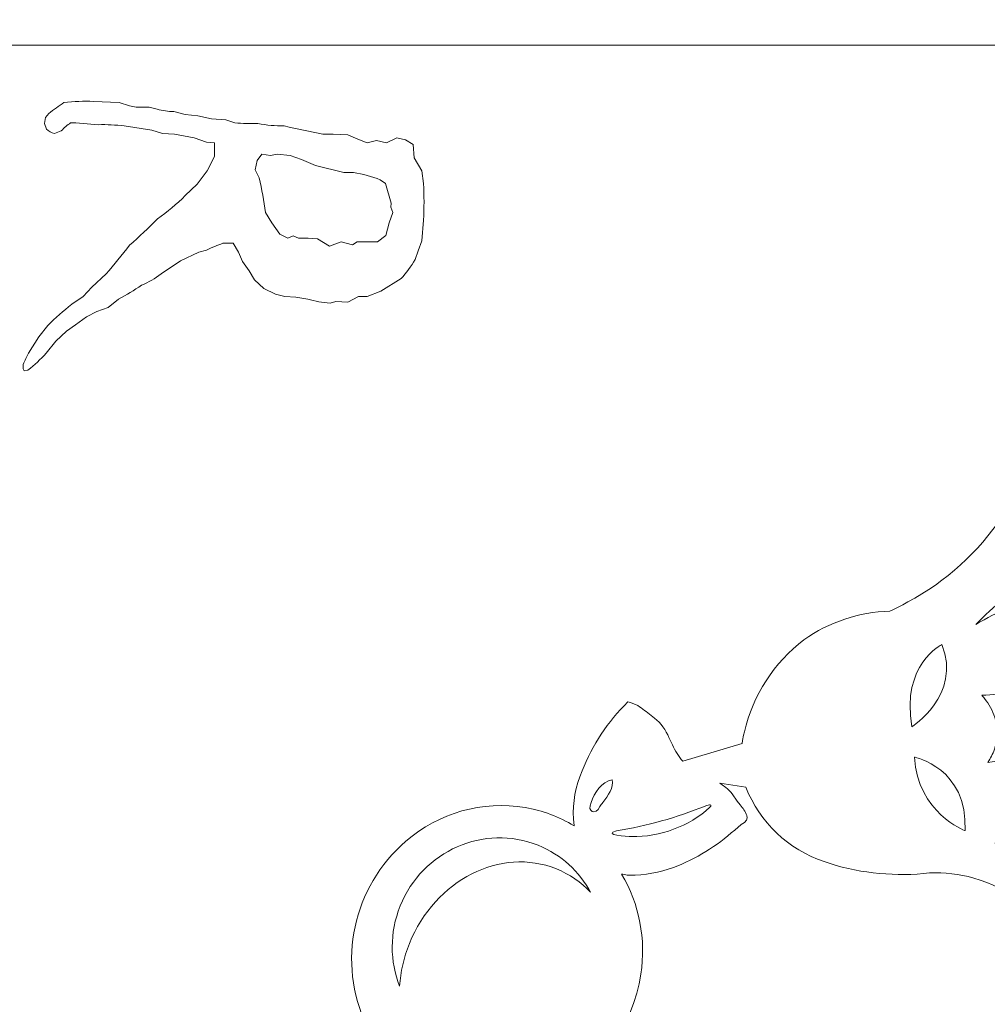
# Model space of a CAD drawing. Header units: millimetres. Extents: x -357 to 413, y -199 to 390.
# Tile 200 of 256: x 335 to 374, y 59 to 99. Entities that reach past the tile are written whole.
import ezdxf

# ---------------------------------------------------------------- set-up
doc = ezdxf.new("R2010")
doc.units = ezdxf.units.MM
doc.header["$MEASUREMENT"] = 0
doc.layers.add('Layer 1', color=7, linetype='Continuous')

msp = doc.modelspace()

# ---------------------------------------------------------------- linework, layer by layer
at = {"layer": 'Layer 1', "color": 173, "lineweight": 0}
for points in [[(412.5212, 97.8702), (412.5212, 97.8702), (412.5212, 235.8701), (412.5212, 235.8701), (412.5212, 235.8701), (412.5212, 235.8701), (409.5212, 235.8701), (409.5212, 235.8701), (409.5212, 235.8701), (409.5212, 235.8701), (409.5212, 238.8701), (409.5212, 238.8701), (409.5212, 238.8701), (409.5212, 238.8701), (412.5212, 238.8701), (412.5212, 238.8701), (412.5212, 238.8701), (412.5212, 238.8701), (412.5212, 241.8701), (412.5212, 241.8701), (412.5212, 241.8701), (412.5212, 241.8701), (409.5212, 241.8701), (409.5212, 241.8701), (409.5212, 241.8701), (409.5212, 241.8701), (409.5212, 244.8701), (409.5212, 244.8701), (409.5212, 244.8701), (409.5212, 244.8701), (268.5212, 244.8701), (268.5212, 244.8701), (268.5212, 244.8701), (268.5212, 244.8701), (268.5212, 241.8701), (268.5212, 241.8701), (268.5212, 241.8701), (268.5212, 241.8701), (265.5212, 241.8701), (265.5212, 241.8701), (265.5212, 241.8701), (265.5212, 241.8701), (265.5212, 238.8701), (265.5212, 238.8701), (265.5212, 238.8701), (265.5212, 238.8701), (268.5212, 238.8701), (268.5212, 238.8701), (268.5212, 238.8701), (268.5212, 238.8701), (268.5212, 235.8701), (268.5212, 235.8701), (268.5212, 235.8701), (268.5212, 235.8701), (265.5212, 235.8701), (265.5212, 235.8701), (265.5212, 235.8701), (265.5212, 235.8701), (265.5212, 97.8702), (265.5212, 97.8702), (265.5212, 97.8702), (265.5212, 97.8702), (412.5212, 97.8702), (412.5212, 97.8702)], [(265.5211, 97.8702), (265.5211, 97.8702), (265.5211, -40.1298), (265.5211, -40.1298), (265.5211, -40.1298), (265.5211, -40.1298), (268.5211, -40.1298), (268.5211, -40.1298), (268.5211, -40.1298), (268.5211, -40.1298), (268.5211, -43.1298), (268.5211, -43.1298), (268.5211, -43.1298), (268.5211, -43.1298), (265.5211, -43.1298), (265.5211, -43.1298), (265.5211, -43.1298), (265.5211, -43.1298), (265.5211, -46.1298), (265.5211, -46.1298), (265.5211, -46.1298), (265.5211, -46.1298), (268.5211, -46.1298), (268.5211, -46.1298), (268.5211, -46.1298), (268.5211, -46.1298), (268.5211, -49.1298), (268.5211, -49.1298), (268.5211, -49.1298), (268.5211, -49.1298), (409.521, -49.1298), (409.521, -49.1298), (409.521, -49.1298), (409.521, -49.1298), (409.521, -46.1298), (409.521, -46.1298), (409.521, -46.1298), (409.521, -46.1298), (412.521, -46.1298), (412.521, -46.1298), (412.521, -46.1298), (412.521, -46.1298), (412.521, -43.1298), (412.521, -43.1298), (412.521, -43.1298), (412.521, -43.1298), (409.521, -43.1298), (409.521, -43.1298), (409.521, -43.1298), (409.521, -43.1298), (409.521, -40.1298), (409.521, -40.1298), (409.521, -40.1298), (409.521, -40.1298), (412.521, -40.1298), (412.521, -40.1298), (412.521, -40.1298), (412.521, -40.1298), (412.521, 97.8702), (412.521, 97.8702), (412.521, 97.8702), (412.521, 97.8702), (265.5211, 97.8702), (265.5211, 97.8702)]]:
    msp.add_open_spline(points, degree=3, knots=[0, 0, 0, 0, 0.0588235, 0.0588235, 0.0588235, 0.0588235, 0.1176471, 0.1176471, 0.1176471, 0.1176471, 0.1764706, 0.1764706, 0.1764706, 0.1764706, 0.2352941, 0.2352941, 0.2352941, 0.2352941, 0.2941176, 0.2941176, 0.2941176, 0.2941176, 0.3529412, 0.3529412, 0.3529412, 0.3529412, 0.4117647, 0.4117647, 0.4117647, 0.4117647, 0.4705882, 0.4705882, 0.4705882, 0.4705882, 0.5294118, 0.5294118, 0.5294118, 0.5294118, 0.5882353, 0.5882353, 0.5882353, 0.5882353, 0.6470588, 0.6470588, 0.6470588, 0.6470588, 0.7058824, 0.7058824, 0.7058824, 0.7058824, 0.7647059, 0.7647059, 0.7647059, 0.7647059, 0.8235294, 0.8235294, 0.8235294, 0.8235294, 0.8823529, 0.8823529, 0.8823529, 0.8823529, 1, 1, 1, 1], dxfattribs=at)
at = {"layer": 'Layer 1', "color": 140, "lineweight": 0}
for points, knots in [([(351.1083, 90.8454), (351.1083, 90.8454), (351.044, 90.0087), (351.044, 90.0087), (351.044, 90.0087), (351.044, 90.0087), (350.8942, 89.6026), (350.8942, 89.6026), (350.8942, 89.6026), (350.8942, 89.6026), (350.7764, 89.2581), (350.7764, 89.2581), (350.7764, 89.2581), (350.6111, 88.9816), (350.4209, 88.7259), (350.2091, 88.4952), (350.2091, 88.4952), (350.2091, 88.4952), (349.3955, 87.9908), (349.3955, 87.9908), (349.3955, 87.9908), (349.3955, 87.9908), (348.8495, 87.7693), (348.8495, 87.7693), (348.8495, 87.7693), (348.8495, 87.7693), (348.4963, 87.7693), (348.4963, 87.7693), (348.4963, 87.7693), (348.4963, 87.7693), (348.0788, 87.5478), (348.0788, 87.5478), (348.0788, 87.5478), (348.0788, 87.5478), (347.5971, 87.5724), (347.5971, 87.5724), (347.5971, 87.5724), (347.5971, 87.5724), (347.3616, 87.5109), (347.3616, 87.5109), (347.3616, 87.5109), (347.0582, 87.5325), (346.7572, 87.586), (346.4624, 87.6709), (346.4624, 87.6709), (346.4624, 87.6709), (345.9806, 87.7447), (345.9806, 87.7447), (345.9806, 87.7447), (345.9806, 87.7447), (345.5417, 87.7693), (345.5417, 87.7693), (345.5417, 87.7693), (345.5417, 87.7693), (345.1671, 87.8677), (345.1671, 87.8677), (345.1671, 87.8677), (345.1671, 87.8677), (344.7068, 88.1015), (344.7068, 88.1015), (344.7068, 88.1015), (344.7068, 88.1015), (344.3321, 88.446), (344.3321, 88.446), (344.3321, 88.446), (344.3321, 88.446), (344.118, 88.8028), (344.118, 88.8028), (344.118, 88.8028), (344.118, 88.8028), (343.8504, 89.1843), (343.8504, 89.1843), (343.8504, 89.1843), (343.8504, 89.1843), (343.6791, 89.5534), (343.6791, 89.5534), (343.6791, 89.5534), (343.6791, 89.5534), (343.4757, 89.9102), (343.4757, 89.9102), (343.4757, 89.9102), (343.4757, 89.9102), (343.0582, 89.9102), (343.0582, 89.9102), (343.0582, 89.9102), (342.8369, 89.832), (342.619, 89.7416), (342.4052, 89.6395), (342.4052, 89.6395), (342.4052, 89.6395), (342.0948, 89.5534), (342.0948, 89.5534), (342.0948, 89.5534), (342.0948, 89.5534), (341.3561, 89.2089), (341.3561, 89.2089), (341.3561, 89.2089), (341.3561, 89.2089), (340.5854, 88.6798), (340.5854, 88.6798), (340.5854, 88.6798), (340.3365, 88.4955), (340.0709, 88.3428), (339.7932, 88.2246), (339.7932, 88.2246), (339.4944, 88.0227), (339.1872, 87.838), (338.8726, 87.6709), (338.8726, 87.6709), (338.8726, 87.6709), (338.4551, 87.3386), (338.4551, 87.3386), (338.4551, 87.3386), (338.4551, 87.3386), (337.9948, 87.1664), (337.9948, 87.1664), (337.9948, 87.1664), (337.9948, 87.1664), (337.5773, 86.9572), (337.5773, 86.9572), (337.5773, 86.9572), (337.5773, 86.9572), (337.1384, 86.6373), (337.1384, 86.6373), (337.1384, 86.6373), (337.1384, 86.6373), (336.7744, 86.3789), (336.7744, 86.3789), (336.7744, 86.3789), (336.7744, 86.3789), (336.357, 85.9852), (336.357, 85.9852), (336.357, 85.9852), (336.357, 85.9852), (335.9609, 85.5053), (335.9609, 85.5053), (335.9609, 85.5053), (335.7395, 85.2474), (335.4956, 85.0165), (335.2329, 84.8163), (335.2329, 84.8163), (335.2329, 84.8163), (335.0831, 84.7917), (335.0831, 84.7917), (335.0831, 84.7917), (335.0831, 84.7917), (335.0403, 84.8655), (335.0403, 84.8655), (335.0403, 84.8655), (335.0403, 84.8655), (335.0403, 85.0501), (335.0403, 85.0501), (335.0403, 85.0501), (335.1042, 85.2062), (335.1757, 85.3582), (335.2544, 85.5053), (335.2544, 85.5053), (335.2544, 85.5053), (335.6718, 86.1574), (335.6718, 86.1574), (335.6718, 86.1574), (335.6718, 86.1574), (336.0251, 86.6127), (336.0251, 86.6127), (336.0251, 86.6127), (336.3361, 86.9106), (336.6575, 87.1938), (336.9885, 87.4617), (336.9885, 87.4617), (336.9885, 87.4617), (337.4489, 87.7693), (337.4489, 87.7693), (337.4489, 87.7693), (337.4489, 87.7693), (337.8021, 88.1507), (337.8021, 88.1507), (337.8021, 88.1507), (337.8021, 88.1507), (338.3695, 88.6798), (338.3695, 88.6798), (338.3695, 88.6798), (338.692, 89.056), (339.0061, 89.4417), (339.3115, 89.8364), (339.3115, 89.8364), (339.6993, 90.1702), (340.0744, 90.5233), (340.4355, 90.8946), (340.4355, 90.8946), (340.8277, 91.1716), (341.2, 91.4843), (341.5488, 91.8297), (341.5488, 91.8297), (341.5488, 91.8297), (342.0305, 92.2849), (342.0305, 92.2849), (342.0305, 92.2849), (342.0305, 92.2849), (342.4266, 92.814), (342.4266, 92.814), (342.4266, 92.814), (342.4266, 92.814), (342.7157, 93.3923), (342.7157, 93.3923), (342.7157, 93.3923), (342.7157, 93.3923), (342.7157, 93.946), (342.7157, 93.946), (342.7157, 93.946), (342.7157, 93.946), (342.4052, 93.9706), (342.4052, 93.9706), (342.4052, 93.9706), (342.4052, 93.9706), (341.9021, 94.1429), (341.9021, 94.1429), (341.9021, 94.1429), (341.9021, 94.1429), (341.1099, 94.2905), (341.1099, 94.2905), (341.1099, 94.2905), (341.1099, 94.2905), (340.6282, 94.3151), (340.6282, 94.3151), (340.6282, 94.3151), (340.6282, 94.3151), (340.2107, 94.4505), (340.2107, 94.4505), (340.2107, 94.4505), (340.2107, 94.4505), (339.0974, 94.6227), (339.0974, 94.6227), (339.0974, 94.6227), (338.7526, 94.6656), (338.4057, 94.6821), (338.059, 94.672), (338.059, 94.672), (338.059, 94.672), (337.1598, 94.7458), (337.1598, 94.7458), (337.1598, 94.7458), (337.1598, 94.7458), (336.9457, 94.7458), (336.9457, 94.7458), (336.9457, 94.7458), (336.8083, 94.66), (336.6822, 94.5523), (336.5711, 94.4259), (336.5711, 94.4259), (336.5711, 94.4259), (336.2927, 94.3151), (336.2927, 94.3151), (336.2927, 94.3151), (336.1755, 94.3395), (336.0673, 94.4038), (335.9823, 94.4997), (335.9823, 94.4997), (335.9823, 94.4997), (335.8966, 94.7212), (335.8966, 94.7212), (335.8966, 94.7212), (335.8966, 94.7212), (335.9395, 94.955), (335.9395, 94.955), (335.9395, 94.955), (335.9395, 94.955), (336.0679, 95.1272), (336.0679, 95.1272), (336.0679, 95.1272), (336.27, 95.2734), (336.4733, 95.4169), (336.6781, 95.5579), (336.6781, 95.5579), (337.0724, 95.6106), (337.4698, 95.6271), (337.8663, 95.6071), (337.8663, 95.6071), (337.8663, 95.6071), (338.894, 95.5579), (338.894, 95.5579), (338.894, 95.5579), (338.894, 95.5579), (339.3115, 95.4348), (339.3115, 95.4348), (339.3115, 95.4348), (339.3115, 95.4348), (339.5791, 95.3733), (339.5791, 95.3733), (339.5791, 95.3733), (339.5791, 95.3733), (340.1037, 95.3733), (340.1037, 95.3733), (340.1037, 95.3733), (340.1037, 95.3733), (340.4141, 95.2995), (340.4141, 95.2995), (340.4141, 95.2995), (340.6339, 95.2314), (340.8608, 95.1983), (341.0885, 95.2011), (341.0885, 95.2011), (341.0885, 95.2011), (341.5488, 95.078), (341.5488, 95.078), (341.5488, 95.078), (341.5488, 95.078), (342.052, 95.0288), (342.052, 95.0288), (342.052, 95.0288), (342.052, 95.0288), (342.5979, 94.9057), (342.5979, 94.9057), (342.5979, 94.9057), (342.5979, 94.9057), (343.176, 94.8688), (343.176, 94.8688), (343.176, 94.8688), (343.176, 94.8688), (343.5399, 94.7458), (343.5399, 94.7458), (343.5399, 94.7458), (343.8462, 94.7195), (344.1535, 94.7113), (344.4606, 94.7212), (344.4606, 94.7212), (344.8107, 94.6538), (345.1653, 94.6209), (345.5203, 94.6227), (345.5203, 94.6227), (346.0368, 94.5067), (346.5544, 94.396), (347.0725, 94.2905), (347.0725, 94.2905), (347.0725, 94.2905), (347.49, 94.2905), (347.49, 94.2905), (347.49, 94.2905), (347.49, 94.2905), (348.0788, 94.2659), (348.0788, 94.2659), (348.0788, 94.2659), (348.0788, 94.2659), (348.4749, 94.0937), (348.4749, 94.0937), (348.4749, 94.0937), (348.4749, 94.0937), (348.8495, 93.946), (348.8495, 93.946), (348.8495, 93.946), (348.8495, 93.946), (349.2242, 94.0445), (349.2242, 94.0445), (349.2242, 94.0445), (349.2242, 94.0445), (349.6203, 93.946), (349.6203, 93.946), (349.6203, 93.946), (349.6203, 93.946), (350.0378, 94.1429), (350.0378, 94.1429), (350.0378, 94.1429), (350.0378, 94.1429), (350.3803, 94.0691), (350.3803, 94.0691), (350.3803, 94.0691), (350.3803, 94.0691), (350.6908, 93.8722), (350.6908, 93.8722), (350.6908, 93.8722), (350.6908, 93.8722), (350.7336, 93.3431), (350.7336, 93.3431), (350.7336, 93.3431), (350.7336, 93.3431), (351.044, 92.814), (351.044, 92.814), (351.044, 92.814), (351.044, 92.814), (351.1083, 92.3096), (351.1083, 92.3096), (351.1083, 92.3096), (351.1368, 91.822), (351.1368, 91.3329), (351.1083, 90.8454)], [0, 0, 0, 0, 0.0103093, 0.0103093, 0.0103093, 0.0103093, 0.0206186, 0.0206186, 0.0206186, 0.0206186, 0.0309278, 0.0309278, 0.0309278, 0.0309278, 0.0412371, 0.0412371, 0.0412371, 0.0412371, 0.0515464, 0.0515464, 0.0515464, 0.0515464, 0.0618557, 0.0618557, 0.0618557, 0.0618557, 0.0721649, 0.0721649, 0.0721649, 0.0721649, 0.0824742, 0.0824742, 0.0824742, 0.0824742, 0.0927835, 0.0927835, 0.0927835, 0.0927835, 0.1030928, 0.1030928, 0.1030928, 0.1030928, 0.1134021, 0.1134021, 0.1134021, 0.1134021, 0.1237113, 0.1237113, 0.1237113, 0.1237113, 0.1340206, 0.1340206, 0.1340206, 0.1340206, 0.1443299, 0.1443299, 0.1443299, 0.1443299, 0.1546392, 0.1546392, 0.1546392, 0.1546392, 0.1649485, 0.1649485, 0.1649485, 0.1649485, 0.1752577, 0.1752577, 0.1752577, 0.1752577, 0.185567, 0.185567, 0.185567, 0.185567, 0.1958763, 0.1958763, 0.1958763, 0.1958763, 0.2061856, 0.2061856, 0.2061856, 0.2061856, 0.2164948, 0.2164948, 0.2164948, 0.2164948, 0.2268041, 0.2268041, 0.2268041, 0.2268041, 0.2371134, 0.2371134, 0.2371134, 0.2371134, 0.2474227, 0.2474227, 0.2474227, 0.2474227, 0.257732, 0.257732, 0.257732, 0.257732, 0.2680412, 0.2680412, 0.2680412, 0.2680412, 0.2783505, 0.2783505, 0.2783505, 0.2783505, 0.2886598, 0.2886598, 0.2886598, 0.2886598, 0.2989691, 0.2989691, 0.2989691, 0.2989691, 0.3092784, 0.3092784, 0.3092784, 0.3092784, 0.3195876, 0.3195876, 0.3195876, 0.3195876, 0.3298969, 0.3298969, 0.3298969, 0.3298969, 0.3402062, 0.3402062, 0.3402062, 0.3402062, 0.3505155, 0.3505155, 0.3505155, 0.3505155, 0.3608247, 0.3608247, 0.3608247, 0.3608247, 0.371134, 0.371134, 0.371134, 0.371134, 0.3814433, 0.3814433, 0.3814433, 0.3814433, 0.3917526, 0.3917526, 0.3917526, 0.3917526, 0.4020619, 0.4020619, 0.4020619, 0.4020619, 0.4123711, 0.4123711, 0.4123711, 0.4123711, 0.4226804, 0.4226804, 0.4226804, 0.4226804, 0.4329897, 0.4329897, 0.4329897, 0.4329897, 0.443299, 0.443299, 0.443299, 0.443299, 0.4536082, 0.4536082, 0.4536082, 0.4536082, 0.4639175, 0.4639175, 0.4639175, 0.4639175, 0.4742268, 0.4742268, 0.4742268, 0.4742268, 0.4845361, 0.4845361, 0.4845361, 0.4845361, 0.4948454, 0.4948454, 0.4948454, 0.4948454, 0.5051546, 0.5051546, 0.5051546, 0.5051546, 0.5154639, 0.5154639, 0.5154639, 0.5154639, 0.5257732, 0.5257732, 0.5257732, 0.5257732, 0.5360825, 0.5360825, 0.5360825, 0.5360825, 0.5463918, 0.5463918, 0.5463918, 0.5463918, 0.556701, 0.556701, 0.556701, 0.556701, 0.5670103, 0.5670103, 0.5670103, 0.5670103, 0.5773196, 0.5773196, 0.5773196, 0.5773196, 0.5876289, 0.5876289, 0.5876289, 0.5876289, 0.5979381, 0.5979381, 0.5979381, 0.5979381, 0.6082474, 0.6082474, 0.6082474, 0.6082474, 0.6185567, 0.6185567, 0.6185567, 0.6185567, 0.628866, 0.628866, 0.628866, 0.628866, 0.6391753, 0.6391753, 0.6391753, 0.6391753, 0.6494845, 0.6494845, 0.6494845, 0.6494845, 0.6597938, 0.6597938, 0.6597938, 0.6597938, 0.6701031, 0.6701031, 0.6701031, 0.6701031, 0.6804124, 0.6804124, 0.6804124, 0.6804124, 0.6907216, 0.6907216, 0.6907216, 0.6907216, 0.7010309, 0.7010309, 0.7010309, 0.7010309, 0.7113402, 0.7113402, 0.7113402, 0.7113402, 0.7216495, 0.7216495, 0.7216495, 0.7216495, 0.7319588, 0.7319588, 0.7319588, 0.7319588, 0.742268, 0.742268, 0.742268, 0.742268, 0.7525773, 0.7525773, 0.7525773, 0.7525773, 0.7628866, 0.7628866, 0.7628866, 0.7628866, 0.7731959, 0.7731959, 0.7731959, 0.7731959, 0.7835052, 0.7835052, 0.7835052, 0.7835052, 0.7938144, 0.7938144, 0.7938144, 0.7938144, 0.8041237, 0.8041237, 0.8041237, 0.8041237, 0.814433, 0.814433, 0.814433, 0.814433, 0.8247423, 0.8247423, 0.8247423, 0.8247423, 0.8350515, 0.8350515, 0.8350515, 0.8350515, 0.8453608, 0.8453608, 0.8453608, 0.8453608, 0.8556701, 0.8556701, 0.8556701, 0.8556701, 0.8659794, 0.8659794, 0.8659794, 0.8659794, 0.8762887, 0.8762887, 0.8762887, 0.8762887, 0.8865979, 0.8865979, 0.8865979, 0.8865979, 0.8969072, 0.8969072, 0.8969072, 0.8969072, 0.9072165, 0.9072165, 0.9072165, 0.9072165, 0.9175258, 0.9175258, 0.9175258, 0.9175258, 0.9278351, 0.9278351, 0.9278351, 0.9278351, 0.9381443, 0.9381443, 0.9381443, 0.9381443, 0.9484536, 0.9484536, 0.9484536, 0.9484536, 0.9587629, 0.9587629, 0.9587629, 0.9587629, 0.9690722, 0.9690722, 0.9690722, 0.9690722, 0.9793814, 0.9793814, 0.9793814, 0.9793814, 1, 1, 1, 1]), ([(410.158, 57.193), (410.0634, 57.2665), (409.9697, 57.3416), (409.8757, 57.4161), (409.8757, 57.4161), (409.8757, 57.4161), (409.6221, 57.6066), (409.6221, 57.6066), (409.6221, 57.6066), (407.9935, 58.8259), (406.1414, 59.7137), (404.1705, 60.2189), (404.1705, 60.2189), (403.0277, 60.5015), (401.8431, 60.5735), (400.6742, 60.4337), (400.6742, 60.4337), (399.0579, 60.2164), (397.535, 59.5508), (396.2753, 58.515), (396.2753, 58.515), (395.0297, 57.4738), (393.9735, 56.2254), (393.1513, 54.8256), (393.1513, 54.8256), (393.1513, 54.8256), (392.8256, 54.2706), (392.8256, 54.2706), (392.8256, 54.2706), (392.8256, 54.2706), (392.7738, 54.4), (392.7738, 54.4), (392.7738, 54.4), (392.0941, 56.0212), (391.0509, 57.4638), (389.7262, 58.6193), (389.7262, 58.6193), (388.7421, 59.459), (387.5416, 60.0056), (386.2614, 60.1918), (386.2614, 60.1918), (385.03, 60.3355), (383.782, 60.1846), (382.6229, 59.745), (382.6229, 59.745), (381.1622, 59.1885), (379.7984, 58.4056), (378.5805, 57.4259), (378.5805, 57.4259), (378.2394, 57.1617), (377.9058, 56.8882), (377.5795, 56.6061), (377.5795, 56.6061), (377.5795, 56.6061), (377.5839, 56.8021), (377.5839, 56.8021), (377.5839, 56.8021), (377.5839, 56.8021), (377.5839, 56.9469), (377.5839, 56.9469), (377.5839, 56.9469), (377.5839, 56.9469), (377.5807, 57.1266), (377.5807, 57.1266), (377.5807, 57.1266), (377.5807, 57.1266), (377.5734, 57.3385), (377.5734, 57.3385), (377.5734, 57.3385), (377.531, 58.8527), (377.1619, 60.3398), (376.4889, 61.6969), (376.4889, 61.6969), (375.8264, 63.0324), (374.6287, 64.0261), (373.1928, 64.4264), (373.1928, 64.4264), (372.6167, 64.5913), (372.0181, 64.6624), (371.4196, 64.6334), (371.4196, 64.6334), (371.4196, 64.6334), (371.1784, 64.6088), (371.1784, 64.6088), (371.1784, 64.6088), (369.8308, 64.4866), (368.4725, 64.6477), (367.1923, 65.0856), (367.1923, 65.0856), (365.7564, 65.571), (364.6063, 66.6658), (364.0487, 68.0753), (364.0487, 68.0753), (364.0487, 68.0753), (362.9992, 68.233), (362.9992, 68.233), (362.9992, 68.233), (362.9992, 68.233), (363.1007, 68.1735), (363.1007, 68.1735), (363.1007, 68.1735), (363.1007, 68.1735), (363.2475, 68.0651), (363.2475, 68.0651), (363.2475, 68.0651), (363.3417, 67.9871), (363.4245, 67.8971), (363.5045, 67.8048), (363.5045, 67.8048), (363.5045, 67.8048), (363.703, 67.5084), (363.703, 67.5084), (363.703, 67.5084), (363.703, 67.5084), (363.8209, 67.3622), (363.8209, 67.3622), (363.8209, 67.3622), (363.929, 67.2339), (364.0214, 67.0933), (364.0934, 66.9418), (364.0934, 66.9418), (364.0934, 66.9418), (364.1032, 66.8427), (364.1032, 66.8427), (364.1032, 66.8427), (364.1032, 66.8427), (364.0726, 66.7484), (364.0726, 66.7484), (364.0726, 66.7484), (364.0726, 66.7484), (363.9943, 66.6608), (363.9943, 66.6608), (363.9943, 66.6608), (363.9943, 66.6608), (363.8593, 66.5807), (363.8593, 66.5807), (363.8593, 66.5807), (363.8593, 66.5807), (363.6002, 66.3561), (363.6002, 66.3561), (363.6002, 66.3561), (362.8781, 65.7123), (362.0475, 65.2014), (361.1464, 64.8492), (361.1464, 64.8492), (360.58, 64.6463), (359.9834, 64.5393), (359.3817, 64.5363), (359.3817, 64.5363), (359.3817, 64.5363), (359.2872, 64.5433), (359.2872, 64.5433), (359.2872, 64.5433), (359.2112, 64.5588), (359.1358, 64.5765), (359.0592, 64.5878), (359.0592, 64.5878), (359.7749, 63.379), (360.0476, 61.9592), (359.8344, 60.5707), (359.8344, 60.5707), (359.5286, 58.4848), (358.1874, 56.6951), (356.2706, 55.8173), (356.2706, 55.8173), (355.4043, 55.4227), (354.4535, 55.2509), (353.5036, 55.3129), (353.5036, 55.3129), (353.2155, 55.3373), (352.929, 55.3778), (352.6466, 55.4396), (352.6466, 55.4396), (352.0723, 55.5735), (351.5224, 55.7955), (351.0143, 56.0951), (351.0143, 56.0951), (351.0143, 56.0951), (351.0275, 55.6613), (351.0275, 55.6613), (351.0275, 55.6613), (350.968, 54.6377), (350.6273, 53.6518), (350.0551, 52.8012), (350.0551, 52.8012), (349.7033, 52.2379), (349.291, 51.7146), (348.8222, 51.2443), (348.8222, 51.2443), (348.3364, 51.4702), (347.8922, 51.7766), (347.5089, 52.1508), (347.5089, 52.1508), (347.314, 52.4982), (347.1267, 52.8496), (346.9476, 53.2055), (346.9476, 53.2055), (346.9476, 53.2055), (346.7899, 53.4557), (346.7899, 53.4557), (346.7899, 53.4557), (346.7899, 53.4557), (346.6066, 53.6837), (346.6066, 53.6837), (346.6066, 53.6837), (346.3305, 53.9285), (346.0144, 54.1221), (345.6752, 54.267), (345.6752, 54.267), (345.6752, 54.267), (345.2228, 54.5011), (345.2228, 54.5011), (345.2228, 54.5011), (345.2228, 54.5011), (345.0104, 54.6361), (345.0104, 54.6361), (345.0104, 54.6361), (344.8075, 54.7876), (344.6312, 54.9719), (344.4979, 55.1874), (344.4979, 55.1874), (344.4979, 55.1874), (344.413, 55.3326), (344.413, 55.3326), (344.413, 55.3326), (344.413, 55.3326), (344.1671, 55.6315), (344.1671, 55.6315), (344.1671, 55.6315), (344.1671, 55.6315), (344.0751, 55.7743), (344.0751, 55.7743), (344.0751, 55.7743), (344.0751, 55.7743), (344.0485, 55.8439), (344.0485, 55.8439), (344.0485, 55.8439), (344.0485, 55.8439), (344.0397, 55.9115), (344.0397, 55.9115), (344.0397, 55.9115), (344.0397, 55.9115), (344.0526, 55.9764), (344.0526, 55.9764), (344.0526, 55.9764), (344.1937, 56.1475), (344.3583, 56.2972), (344.5392, 56.4254), (344.5392, 56.4254), (345.2868, 57.0819), (346.1456, 57.5997), (347.0761, 57.952), (347.0761, 57.952), (347.6807, 58.1876), (348.3333, 58.2763), (348.9782, 58.2047), (348.9782, 58.2047), (348.9782, 58.2047), (348.8253, 58.4979), (348.8253, 58.4979), (348.8253, 58.4979), (347.619, 61.0403), (348.2676, 64.0742), (350.4042, 65.9056), (350.4042, 65.9056), (351.7175, 67.0494), (353.4734, 67.5463), (355.1915, 67.2614), (355.1915, 67.2614), (355.8856, 67.1386), (356.5507, 66.8873), (357.1535, 66.5219), (357.1535, 66.5219), (357.1535, 66.5219), (357.1303, 66.8029), (357.1303, 66.8029), (357.1303, 66.8029), (357.0869, 67.4623), (357.2112, 68.1211), (357.4774, 68.726), (357.4774, 68.726), (357.8825, 69.7689), (358.5066, 70.7127), (359.306, 71.4955), (359.306, 71.4955), (359.4486, 71.4643), (359.5874, 71.4177), (359.7162, 71.3483), (359.7162, 71.3483), (359.9009, 71.2292), (360.0741, 71.0938), (360.2428, 70.9528), (360.2428, 70.9528), (360.2428, 70.9528), (360.3876, 70.8478), (360.3876, 70.8478), (360.3876, 70.8478), (360.6386, 70.6381), (360.8381, 70.3725), (360.9613, 70.0697), (360.9613, 70.0697), (360.9613, 70.0697), (361.1073, 69.7745), (361.1073, 69.7745), (361.1073, 69.7745), (361.2075, 69.535), (361.3471, 69.3141), (361.5167, 69.1176), (361.5167, 69.1176), (361.5167, 69.1176), (363.8942, 69.8312), (363.8942, 69.8312), (363.8942, 69.8312), (363.8942, 69.8312), (363.9147, 69.9554), (363.9147, 69.9554), (363.9147, 69.9554), (363.9147, 69.9554), (363.9569, 70.1615), (363.9569, 70.1615), (363.9569, 70.1615), (363.9569, 70.1615), (363.9889, 70.296), (363.9889, 70.296), (363.9889, 70.296), (364.3342, 71.7674), (365.1786, 73.0737), (366.3793, 73.9916), (366.3793, 73.9916), (367.3902, 74.705), (368.5883, 75.105), (369.8248, 75.1464), (369.8248, 75.1464), (369.8248, 75.1464), (369.9157, 75.1864), (369.9157, 75.1864), (369.9157, 75.1864), (369.9157, 75.1864), (370.0233, 75.2369), (370.0233, 75.2369), (370.0233, 75.2369), (370.0233, 75.2369), (370.1681, 75.3077), (370.1681, 75.3077), (370.1681, 75.3077), (370.1681, 75.3077), (370.3463, 75.3995), (370.3463, 75.3995), (370.3463, 75.3995), (370.3463, 75.3995), (370.5543, 75.5118), (370.5543, 75.5118), (370.5543, 75.5118), (372.0785, 76.3293), (373.3788, 77.5082), (374.3419, 78.9447), (374.3419, 78.9447), (375.3521, 80.5094), (375.7068, 82.4092), (375.3317, 84.2335), (375.3317, 84.2335), (375.1947, 84.9423), (374.9816, 85.6342), (374.6976, 86.298), (374.6976, 86.298), (374.6976, 86.298), (374.9286, 86.1574), (374.9286, 86.1574), (374.9286, 86.1574), (376.5741, 85.1838), (378.3579, 84.4661), (380.2186, 84.0262), (380.2186, 84.0262), (381.2879, 83.7706), (382.3938, 83.7042), (383.486, 83.8297), (383.486, 83.8297), (384.4793, 83.9409), (385.4284, 84.303), (386.2416, 84.8842), (386.2416, 84.8842), (387.1887, 85.598), (387.9293, 86.5504), (388.3878, 87.6442), (388.3878, 87.6442), (388.8859, 88.8113), (389.2164, 90.043), (389.3681, 91.3029), (389.3681, 91.3029), (389.3681, 91.3029), (389.4459, 91.9498), (389.4459, 91.9498), (389.4459, 91.9498), (389.5214, 91.9019), (389.5968, 91.8539), (389.6696, 91.8021), (389.6696, 91.8021), (389.6696, 91.8021), (389.8378, 91.6981), (389.8378, 91.6981), (389.8378, 91.6981), (391.4537, 90.7165), (393.2756, 90.1238), (395.16, 89.9694), (395.16, 89.9694), (397.6334, 89.8085), (400.0575, 90.7159), (401.8148, 92.4637), (401.8148, 92.4637), (402.7111, 93.3397), (403.484, 94.3332), (404.1135, 95.4169), (404.1135, 95.4169), (404.1132, 95.3372), (404.1127, 95.2578), (404.1107, 95.1781), (404.1107, 95.1781), (404.006, 93.4991), (403.6404, 91.8468), (403.0285, 90.2799), (403.0285, 90.2799), (402.1469, 87.968), (400.9198, 85.8032), (399.3868, 83.861), (399.3868, 83.861), (397.4395, 81.4075), (395.1665, 79.2314), (392.6305, 77.3929), (392.6305, 77.3929), (392.6305, 77.3929), (392.5023, 77.4523), (392.5023, 77.4523), (392.5023, 77.4523), (389.4971, 78.7476), (386.2291, 79.3154), (382.9633, 79.108), (382.9633, 79.108), (380.3366, 78.9297), (377.8038, 78.0566), (375.6268, 76.5761), (375.6268, 76.5761), (374.7808, 75.9963), (373.9929, 75.3357), (373.275, 74.6032), (373.275, 74.6032), (373.275, 74.6032), (373.4284, 74.6947), (373.4284, 74.6947), (373.4284, 74.6947), (373.4284, 74.6947), (373.609, 74.7958), (373.609, 74.7958), (373.609, 74.7958), (374.5188, 75.3166), (375.5294, 75.6368), (376.5729, 75.7372), (376.5729, 75.7372), (376.5729, 75.7372), (377.0228, 75.7362), (377.0228, 75.7362), (377.0228, 75.7362), (377.4728, 75.713), (377.911, 75.5849), (378.3007, 75.3588), (378.3007, 75.3588), (378.3007, 75.3588), (378.4935, 75.2294), (378.4935, 75.2294), (378.4935, 75.2294), (378.4935, 75.2294), (378.6784, 75.078), (378.6784, 75.078), (378.6784, 75.078), (378.6685, 75.0338), (378.657, 74.9905), (378.6459, 74.9467), (378.6459, 74.9467), (378.6459, 74.9467), (378.5973, 74.7955), (378.5973, 74.7955), (378.5973, 74.7955), (378.5431, 74.6483), (378.4789, 74.5052), (378.4103, 74.3641), (378.4103, 74.3641), (377.8838, 73.4024), (377.0281, 72.6633), (376.0009, 72.2799), (376.0009, 72.2799), (375.2094, 71.9738), (374.3724, 71.8023), (373.5245, 71.7662), (373.5245, 71.7662), (373.5599, 71.7248), (373.5939, 71.6825), (373.6288, 71.6408), (373.6288, 71.6408), (373.6288, 71.6408), (373.6969, 71.5475), (373.6969, 71.5475), (373.6969, 71.5475), (373.8735, 71.3154), (374.0005, 71.0484), (374.0648, 70.764), (374.0648, 70.764), (374.142, 70.4656), (374.1555, 70.1542), (374.0973, 69.8514), (374.0973, 69.8514), (374.0973, 69.8514), (374.028, 69.5963), (374.028, 69.5963), (374.028, 69.5963), (373.9528, 69.4128), (373.8643, 69.2352), (373.7619, 69.0653), (373.7619, 69.0653), (373.7619, 69.0653), (373.932, 69.0929), (373.932, 69.0929), (373.932, 69.0929), (374.0401, 69.1063), (374.1475, 69.122), (374.2558, 69.1329), (374.2558, 69.1329), (375.4376, 69.2824), (376.6384, 69.1449), (377.754, 68.7269), (377.754, 68.7269), (378.3839, 68.4738), (378.9367, 68.058), (379.3432, 67.5143), (379.3432, 67.5143), (379.3432, 67.5143), (379.3019, 67.4511), (379.3019, 67.4511), (379.3019, 67.4511), (379.3019, 67.4511), (379.2694, 67.4049), (379.2694, 67.4049), (379.2694, 67.4049), (378.7861, 66.7548), (378.1283, 66.2549), (377.372, 65.9647), (377.372, 65.9647), (376.3043, 65.5779), (375.1439, 65.5308), (374.0468, 65.8236), (374.0468, 65.8236), (376.877, 64.6915), (379.9043, 64.1363), (382.952, 64.1918), (382.952, 64.1918), (384.9143, 64.2299), (386.8485, 64.6681), (388.6339, 65.483), (388.6339, 65.483), (390.6889, 66.4575), (392.4418, 67.9709), (393.7008, 69.8649), (393.7008, 69.8649), (393.7008, 69.8649), (393.8358, 69.8688), (393.8358, 69.8688), (393.8358, 69.8688), (399.2095, 69.7833), (404.226, 67.1639), (407.3696, 62.8048), (407.3696, 62.8048), (408.6406, 61.0389), (409.6444, 59.0952), (410.3458, 57.0355), (410.3458, 57.0355), (410.3458, 57.0355), (410.158, 57.193), (410.158, 57.193)], [0, 0, 0, 0, 0.0068966, 0.0068966, 0.0068966, 0.0068966, 0.0137931, 0.0137931, 0.0137931, 0.0137931, 0.0206897, 0.0206897, 0.0206897, 0.0206897, 0.0275862, 0.0275862, 0.0275862, 0.0275862, 0.0344828, 0.0344828, 0.0344828, 0.0344828, 0.0413793, 0.0413793, 0.0413793, 0.0413793, 0.0482759, 0.0482759, 0.0482759, 0.0482759, 0.0551724, 0.0551724, 0.0551724, 0.0551724, 0.062069, 0.062069, 0.062069, 0.062069, 0.0689655, 0.0689655, 0.0689655, 0.0689655, 0.0758621, 0.0758621, 0.0758621, 0.0758621, 0.0827586, 0.0827586, 0.0827586, 0.0827586, 0.0896552, 0.0896552, 0.0896552, 0.0896552, 0.0965517, 0.0965517, 0.0965517, 0.0965517, 0.1034483, 0.1034483, 0.1034483, 0.1034483, 0.1103448, 0.1103448, 0.1103448, 0.1103448, 0.1172414, 0.1172414, 0.1172414, 0.1172414, 0.1241379, 0.1241379, 0.1241379, 0.1241379, 0.1310345, 0.1310345, 0.1310345, 0.1310345, 0.137931, 0.137931, 0.137931, 0.137931, 0.1448276, 0.1448276, 0.1448276, 0.1448276, 0.1517241, 0.1517241, 0.1517241, 0.1517241, 0.1586207, 0.1586207, 0.1586207, 0.1586207, 0.1655172, 0.1655172, 0.1655172, 0.1655172, 0.1724138, 0.1724138, 0.1724138, 0.1724138, 0.1793103, 0.1793103, 0.1793103, 0.1793103, 0.1862069, 0.1862069, 0.1862069, 0.1862069, 0.1931034, 0.1931034, 0.1931034, 0.1931034, 0.2, 0.2, 0.2, 0.2, 0.2068966, 0.2068966, 0.2068966, 0.2068966, 0.2137931, 0.2137931, 0.2137931, 0.2137931, 0.2206897, 0.2206897, 0.2206897, 0.2206897, 0.2275862, 0.2275862, 0.2275862, 0.2275862, 0.2344828, 0.2344828, 0.2344828, 0.2344828, 0.2413793, 0.2413793, 0.2413793, 0.2413793, 0.2482759, 0.2482759, 0.2482759, 0.2482759, 0.2551724, 0.2551724, 0.2551724, 0.2551724, 0.262069, 0.262069, 0.262069, 0.262069, 0.2689655, 0.2689655, 0.2689655, 0.2689655, 0.2758621, 0.2758621, 0.2758621, 0.2758621, 0.2827586, 0.2827586, 0.2827586, 0.2827586, 0.2896552, 0.2896552, 0.2896552, 0.2896552, 0.2965517, 0.2965517, 0.2965517, 0.2965517, 0.3034483, 0.3034483, 0.3034483, 0.3034483, 0.3103448, 0.3103448, 0.3103448, 0.3103448, 0.3172414, 0.3172414, 0.3172414, 0.3172414, 0.3241379, 0.3241379, 0.3241379, 0.3241379, 0.3310345, 0.3310345, 0.3310345, 0.3310345, 0.337931, 0.337931, 0.337931, 0.337931, 0.3448276, 0.3448276, 0.3448276, 0.3448276, 0.3517241, 0.3517241, 0.3517241, 0.3517241, 0.3586207, 0.3586207, 0.3586207, 0.3586207, 0.3655172, 0.3655172, 0.3655172, 0.3655172, 0.3724138, 0.3724138, 0.3724138, 0.3724138, 0.3793103, 0.3793103, 0.3793103, 0.3793103, 0.3862069, 0.3862069, 0.3862069, 0.3862069, 0.3931034, 0.3931034, 0.3931034, 0.3931034, 0.4, 0.4, 0.4, 0.4, 0.4068966, 0.4068966, 0.4068966, 0.4068966, 0.4137931, 0.4137931, 0.4137931, 0.4137931, 0.4206897, 0.4206897, 0.4206897, 0.4206897, 0.4275862, 0.4275862, 0.4275862, 0.4275862, 0.4344828, 0.4344828, 0.4344828, 0.4344828, 0.4413793, 0.4413793, 0.4413793, 0.4413793, 0.4482759, 0.4482759, 0.4482759, 0.4482759, 0.4551724, 0.4551724, 0.4551724, 0.4551724, 0.462069, 0.462069, 0.462069, 0.462069, 0.4689655, 0.4689655, 0.4689655, 0.4689655, 0.4758621, 0.4758621, 0.4758621, 0.4758621, 0.4827586, 0.4827586, 0.4827586, 0.4827586, 0.4896552, 0.4896552, 0.4896552, 0.4896552, 0.4965517, 0.4965517, 0.4965517, 0.4965517, 0.5034483, 0.5034483, 0.5034483, 0.5034483, 0.5103448, 0.5103448, 0.5103448, 0.5103448, 0.5172414, 0.5172414, 0.5172414, 0.5172414, 0.5241379, 0.5241379, 0.5241379, 0.5241379, 0.5310345, 0.5310345, 0.5310345, 0.5310345, 0.537931, 0.537931, 0.537931, 0.537931, 0.5448276, 0.5448276, 0.5448276, 0.5448276, 0.5517241, 0.5517241, 0.5517241, 0.5517241, 0.5586207, 0.5586207, 0.5586207, 0.5586207, 0.5655172, 0.5655172, 0.5655172, 0.5655172, 0.5724138, 0.5724138, 0.5724138, 0.5724138, 0.5793103, 0.5793103, 0.5793103, 0.5793103, 0.5862069, 0.5862069, 0.5862069, 0.5862069, 0.5931034, 0.5931034, 0.5931034, 0.5931034, 0.6, 0.6, 0.6, 0.6, 0.6068966, 0.6068966, 0.6068966, 0.6068966, 0.6137931, 0.6137931, 0.6137931, 0.6137931, 0.6206897, 0.6206897, 0.6206897, 0.6206897, 0.6275862, 0.6275862, 0.6275862, 0.6275862, 0.6344828, 0.6344828, 0.6344828, 0.6344828, 0.6413793, 0.6413793, 0.6413793, 0.6413793, 0.6482759, 0.6482759, 0.6482759, 0.6482759, 0.6551724, 0.6551724, 0.6551724, 0.6551724, 0.662069, 0.662069, 0.662069, 0.662069, 0.6689655, 0.6689655, 0.6689655, 0.6689655, 0.6758621, 0.6758621, 0.6758621, 0.6758621, 0.6827586, 0.6827586, 0.6827586, 0.6827586, 0.6896552, 0.6896552, 0.6896552, 0.6896552, 0.6965517, 0.6965517, 0.6965517, 0.6965517, 0.7034483, 0.7034483, 0.7034483, 0.7034483, 0.7103448, 0.7103448, 0.7103448, 0.7103448, 0.7172414, 0.7172414, 0.7172414, 0.7172414, 0.7241379, 0.7241379, 0.7241379, 0.7241379, 0.7310345, 0.7310345, 0.7310345, 0.7310345, 0.737931, 0.737931, 0.737931, 0.737931, 0.7448276, 0.7448276, 0.7448276, 0.7448276, 0.7517241, 0.7517241, 0.7517241, 0.7517241, 0.7586207, 0.7586207, 0.7586207, 0.7586207, 0.7655172, 0.7655172, 0.7655172, 0.7655172, 0.7724138, 0.7724138, 0.7724138, 0.7724138, 0.7793103, 0.7793103, 0.7793103, 0.7793103, 0.7862069, 0.7862069, 0.7862069, 0.7862069, 0.7931034, 0.7931034, 0.7931034, 0.7931034, 0.8, 0.8, 0.8, 0.8, 0.8068966, 0.8068966, 0.8068966, 0.8068966, 0.8137931, 0.8137931, 0.8137931, 0.8137931, 0.8206897, 0.8206897, 0.8206897, 0.8206897, 0.8275862, 0.8275862, 0.8275862, 0.8275862, 0.8344828, 0.8344828, 0.8344828, 0.8344828, 0.8413793, 0.8413793, 0.8413793, 0.8413793, 0.8482759, 0.8482759, 0.8482759, 0.8482759, 0.8551724, 0.8551724, 0.8551724, 0.8551724, 0.862069, 0.862069, 0.862069, 0.862069, 0.8689655, 0.8689655, 0.8689655, 0.8689655, 0.8758621, 0.8758621, 0.8758621, 0.8758621, 0.8827586, 0.8827586, 0.8827586, 0.8827586, 0.8896552, 0.8896552, 0.8896552, 0.8896552, 0.8965517, 0.8965517, 0.8965517, 0.8965517, 0.9034483, 0.9034483, 0.9034483, 0.9034483, 0.9103448, 0.9103448, 0.9103448, 0.9103448, 0.9172414, 0.9172414, 0.9172414, 0.9172414, 0.9241379, 0.9241379, 0.9241379, 0.9241379, 0.9310345, 0.9310345, 0.9310345, 0.9310345, 0.937931, 0.937931, 0.937931, 0.937931, 0.9448276, 0.9448276, 0.9448276, 0.9448276, 0.9517241, 0.9517241, 0.9517241, 0.9517241, 0.9586207, 0.9586207, 0.9586207, 0.9586207, 0.9655172, 0.9655172, 0.9655172, 0.9655172, 0.9724138, 0.9724138, 0.9724138, 0.9724138, 0.9793103, 0.9793103, 0.9793103, 0.9793103, 0.9862069, 0.9862069, 0.9862069, 0.9862069, 1, 1, 1, 1]), ([(349.7916, 91.356), (349.7916, 91.356), (349.813, 91.5275), (349.813, 91.5275), (349.813, 91.5275), (349.813, 91.5275), (349.5775, 92.3115), (349.5775, 92.3115), (349.5775, 92.3115), (349.5775, 92.3115), (349.3741, 92.4585), (349.3741, 92.4585), (349.3741, 92.4585), (349.0259, 92.5943), (348.6676, 92.6927), (348.3036, 92.7525), (348.3036, 92.7525), (348.3036, 92.7525), (347.9075, 92.7525), (347.9075, 92.7525), (347.9075, 92.7525), (347.9075, 92.7525), (346.7728, 93.0355), (346.7728, 93.0355), (346.7728, 93.0355), (346.7728, 93.0355), (346.2161, 93.2816), (346.2161, 93.2816), (346.2161, 93.2816), (346.2161, 93.2816), (345.7558, 93.4415), (345.7558, 93.4415), (345.7558, 93.4415), (345.7558, 93.4415), (345.2313, 93.4908), (345.2313, 93.4908), (345.2313, 93.4908), (345.2313, 93.4908), (344.9744, 93.4417), (344.9744, 93.4417), (344.9744, 93.4417), (344.9744, 93.4417), (344.6211, 93.4908), (344.6211, 93.4908), (344.6211, 93.4908), (344.6211, 93.4908), (344.4391, 93.2334), (344.4391, 93.2334), (344.4391, 93.2334), (344.4391, 93.2334), (344.3535, 92.8654), (344.3535, 92.8654), (344.3535, 92.8654), (344.3535, 92.8654), (344.5141, 92.5343), (344.5141, 92.5343), (344.5141, 92.5343), (344.6218, 92.0782), (344.7075, 91.6157), (344.771, 91.1489), (344.771, 91.1489), (344.771, 91.1489), (345.0172, 90.732), (345.0172, 90.732), (345.0172, 90.732), (345.0172, 90.732), (345.3383, 90.2782), (345.3383, 90.2782), (345.3383, 90.2782), (345.3383, 90.2782), (345.6702, 90.1187), (345.6702, 90.1187), (345.6702, 90.1187), (345.6702, 90.1187), (345.8736, 90.2047), (345.8736, 90.2047), (345.8736, 90.2047), (345.8736, 90.2047), (346.0877, 90.1187), (346.0877, 90.1187), (346.0877, 90.1187), (346.0877, 90.1187), (346.4838, 90.1187), (346.4838, 90.1187), (346.4838, 90.1187), (346.4838, 90.1187), (346.8584, 90.0945), (346.8584, 90.0945), (346.8584, 90.0945), (346.8584, 90.0945), (347.3402, 89.7995), (347.3402, 89.7995), (347.3402, 89.7995), (347.3402, 89.7995), (347.8005, 89.9717), (347.8005, 89.9717), (347.8005, 89.9717), (347.8005, 89.9717), (348.2608, 89.8487), (348.2608, 89.8487), (348.2608, 89.8487), (348.2608, 89.8487), (348.4535, 89.9717), (348.4535, 89.9717), (348.4535, 89.9717), (348.4535, 89.9717), (349.267, 89.9717), (349.267, 89.9717), (349.267, 89.9717), (349.267, 89.9717), (349.5989, 90.229), (349.5989, 90.229), (349.5989, 90.229), (349.5989, 90.229), (349.7273, 90.7313), (349.7273, 90.7313), (349.7273, 90.7313), (349.7273, 90.7313), (349.8772, 91.1477), (349.8772, 91.1477), (349.8772, 91.1477), (349.8772, 91.1477), (349.7916, 91.356), (349.7916, 91.356)], [0, 0, 0, 0, 0.03125, 0.03125, 0.03125, 0.03125, 0.0625, 0.0625, 0.0625, 0.0625, 0.09375, 0.09375, 0.09375, 0.09375, 0.125, 0.125, 0.125, 0.125, 0.15625, 0.15625, 0.15625, 0.15625, 0.1875, 0.1875, 0.1875, 0.1875, 0.21875, 0.21875, 0.21875, 0.21875, 0.25, 0.25, 0.25, 0.25, 0.28125, 0.28125, 0.28125, 0.28125, 0.3125, 0.3125, 0.3125, 0.3125, 0.34375, 0.34375, 0.34375, 0.34375, 0.375, 0.375, 0.375, 0.375, 0.40625, 0.40625, 0.40625, 0.40625, 0.4375, 0.4375, 0.4375, 0.4375, 0.46875, 0.46875, 0.46875, 0.46875, 0.5, 0.5, 0.5, 0.5, 0.53125, 0.53125, 0.53125, 0.53125, 0.5625, 0.5625, 0.5625, 0.5625, 0.59375, 0.59375, 0.59375, 0.59375, 0.625, 0.625, 0.625, 0.625, 0.65625, 0.65625, 0.65625, 0.65625, 0.6875, 0.6875, 0.6875, 0.6875, 0.71875, 0.71875, 0.71875, 0.71875, 0.75, 0.75, 0.75, 0.75, 0.78125, 0.78125, 0.78125, 0.78125, 0.8125, 0.8125, 0.8125, 0.8125, 0.84375, 0.84375, 0.84375, 0.84375, 0.875, 0.875, 0.875, 0.875, 0.90625, 0.90625, 0.90625, 0.90625, 0.9375, 0.9375, 0.9375, 0.9375, 1, 1, 1, 1]), ([(371.9167, 73.8029), (372.7196, 71.764), (370.7079, 70.4977), (370.7079, 70.4977), (370.7079, 70.4977), (370.2799, 73.0115), (371.9167, 73.8029), (371.9167, 73.8029)], [0, 0, 0, 0, 0.3333333, 0.3333333, 0.3333333, 0.3333333, 1, 1, 1, 1]), ([(370.8166, 69.2828), (370.8166, 69.2828), (372.9635, 68.8587), (372.845, 66.3301), (372.845, 66.3301), (372.845, 66.3301), (370.9446, 67.0474), (370.8166, 69.2828)], [0, 0, 0, 0, 0.3333333, 0.3333333, 0.3333333, 0.3333333, 1, 1, 1, 1]), ([(357.843, 67.4592), (357.9546, 67.862), (358.267, 68.2793), (358.6787, 68.3755), (358.6787, 68.3755), (358.7601, 68.061), (358.517, 67.7382), (358.3125, 67.4663), (358.3125, 67.4663), (358.2671, 67.4061), (358.2236, 67.3484), (358.1861, 67.2937), (358.1861, 67.2937), (358.0167, 66.9432), (357.6499, 67.0764), (357.843, 67.4592)], [0, 0, 0, 0, 0.2, 0.2, 0.2, 0.2, 0.4, 0.4, 0.4, 0.4, 0.6, 0.6, 0.6, 0.6, 1, 1, 1, 1]), ([(358.8551, 66.329), (360.0764, 66.5099), (361.2649, 66.8603), (362.412, 67.3134), (362.412, 67.3134), (362.4642, 67.3412), (362.7505, 67.4331), (362.6054, 67.2675), (362.6054, 67.2675), (361.7631, 66.4963), (360.6055, 66.0743), (359.4649, 66.092), (359.4649, 66.092), (359.273, 66.0854), (358.2864, 66.1645), (358.8551, 66.329)], [0, 0, 0, 0, 0.2, 0.2, 0.2, 0.2, 0.4, 0.4, 0.4, 0.4, 0.6, 0.6, 0.6, 0.6, 1, 1, 1, 1]), ([(350.1484, 60.0855), (349.762, 61.0793), (349.7401, 62.2267), (350.1747, 63.3061), (350.1747, 63.3061), (351.067, 65.5228), (353.5456, 66.6134), (355.711, 65.7417), (355.711, 65.7417), (356.646, 65.3653), (357.3695, 64.6845), (357.8182, 63.8541), (357.8182, 63.8541), (357.4384, 64.2575), (356.9762, 64.5815), (356.4423, 64.7965), (356.4423, 64.7965), (354.2125, 65.6941), (351.5724, 64.3529), (350.5451, 61.8011), (350.5451, 61.8011), (350.3166, 61.2334), (350.1871, 60.6537), (350.1484, 60.0855)], [0, 0, 0, 0, 0.1428571, 0.1428571, 0.1428571, 0.1428571, 0.2857143, 0.2857143, 0.2857143, 0.2857143, 0.4285714, 0.4285714, 0.4285714, 0.4285714, 0.5714286, 0.5714286, 0.5714286, 0.5714286, 0.7142857, 0.7142857, 0.7142857, 0.7142857, 1, 1, 1, 1])]:
    msp.add_open_spline(points, degree=3, knots=knots, dxfattribs=at)

doc.saveas('drawing.dxf')
